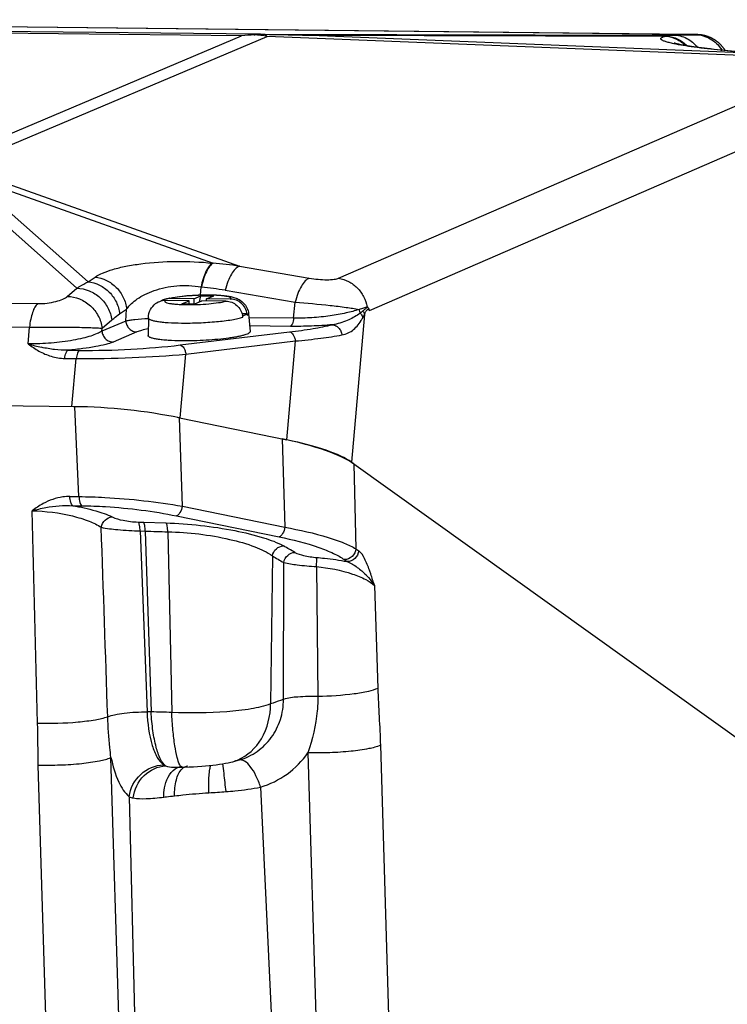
# Model space of a CAD drawing. Header units: millimetres. Extents: x 0 to 420, y 0 to 297.
# Tile 24 of 65: x 195 to 205, y 79 to 93. Entities that reach past the tile are written whole.
import ezdxf

# ---------------------------------------------------------------- set-up
doc = ezdxf.new("R2010")
doc.units = ezdxf.units.MM
doc.header["$LTSCALE"] = 23.1
doc.layers.add('COMPONENTS', color=7, linetype='CONTINUOUS')

msp = doc.modelspace()

# ---------------------------------------------------------------- linework, layer by layer
at = {"layer": 'COMPONENTS', "color": 7, "linetype": 'CONTINUOUS'}
for p, q in [((204.09118, 92.96276), (184.88158, 93.17095)), ((203.98651, 92.96409), (184.95749, 93.17021)), ((198.02607, 92.96617), (186.0568, 93.09582)), ((197.78129, 92.94252), (186.07227, 93.06935)), ((193.53738, 91.14499), (197.78129, 92.94252)), ((193.80493, 91.09851), (198.14316, 92.93598)), ((198.02607, 92.96617), (203.86328, 92.95443)), ((205.31745, 92.64825), (198.14316, 92.93598)), ((198.63754, 92.95052), (203.77819, 92.94019)), ((204.99072, 92.69572), (198.63754, 92.95052)), ((203.76315, 92.93739), (203.77819, 92.94019)), ((203.86328, 92.95443), (204.17644, 92.95919)), ((203.98651, 92.96407), (203.98796, 92.96408)), ((203.98796, 92.96406), (203.98651, 92.96407)), ((203.99517, 92.96398), (203.98796, 92.96406)), ((204.14507, 92.96184), (204.09118, 92.96276)), ((204.16595, 92.96139), (204.14507, 92.96184)), ((204.18861, 92.96078), (204.16595, 92.96139)), ((204.19623, 92.96052), (204.18861, 92.96078)), ((204.20171, 92.96031), (204.19623, 92.96052)), ((204.21289, 92.95979), (204.20904, 92.95999)), ((204.21701, 92.95955), (204.21289, 92.95979)), ((204.22147, 92.95927), (204.21701, 92.95955)), ((203.87386, 92.83145), (203.87222, 92.8318)), ((203.99483, 92.81351), (203.97497, 92.8173)), ((204.01665, 92.80953), (203.99483, 92.81351)), ((204.04043, 92.80538), (204.01665, 92.80953)), ((204.06617, 92.80107), (204.04043, 92.80538)), ((204.09389, 92.79662), (204.06617, 92.80107)), ((204.12361, 92.79205), (204.09389, 92.79662)), ((204.15534, 92.78737), (204.12361, 92.79205)), ((204.18909, 92.78259), (204.15534, 92.78737)), ((204.22488, 92.77772), (204.18909, 92.78259)), ((204.2627, 92.77279), (204.22488, 92.77772)), ((204.30255, 92.7678), (204.2627, 92.77279)), ((204.34442, 92.76278), (204.30255, 92.7678)), ((204.38828, 92.75773), (204.34442, 92.76278)), ((204.4341, 92.75267), (204.38828, 92.75773)), ((204.48186, 92.74763), (204.4341, 92.75267)), ((204.53151, 92.74261), (204.48186, 92.74763)), ((205.00597, 92.69644), (204.53151, 92.74261)), ((204.99072, 92.69572), (204.53278, 92.74028)), ((199.14858, 89.52536), (205.96015, 92.48382)), ((199.58562, 89.07164), (206.36799, 92.01741)), ((193.80493, 91.09851), (197.74964, 89.69414)), ((195.45963, 89.38368), (193.55471, 91.0723)), ((195.61706, 89.47397), (193.93981, 90.96078)), ((193.93981, 90.96078), (197.37804, 89.73672)), ((197.37104, 89.73748), (197.37804, 89.73672)), ((197.74964, 89.69414), (198.73526, 89.52527)), ((195.61706, 89.47397), (195.71564, 89.54063)), ((175.81884, 89.37334), (194.9069, 89.16658)), ((195.3245, 89.26762), (195.45963, 89.38368)), ((197.20126, 89.2884), (197.20946, 89.40173)), ((197.20946, 89.40173), (197.21646, 89.40097)), ((197.54878, 89.35443), (198.53439, 89.18556)), ((197.04128, 89.20701), (196.70204, 89.21068)), ((197.10665, 89.2347), (196.76742, 89.23837)), ((196.9405, 89.16432), (197.04128, 89.20701)), ((196.9405, 89.16432), (197.12086, 89.16237)), ((197.04305, 89.16321), (197.04128, 89.20701)), ((197.10665, 89.2347), (197.20744, 89.27738)), ((197.10665, 89.2347), (197.10959, 89.16191)), ((197.12086, 89.16237), (197.22164, 89.20505)), ((197.18815, 89.19087), (197.20744, 89.27738)), ((197.20744, 89.27738), (197.3878, 89.27543)), ((197.56088, 89.20138), (197.22164, 89.20505)), ((197.28702, 89.23274), (197.3878, 89.27543)), ((197.28817, 89.20433), (197.28702, 89.23274)), ((197.62626, 89.22907), (197.28702, 89.23274)), ((198.51441, 88.96079), (198.53439, 89.18556)), ((175.70349, 89.04258), (194.79153, 88.83582)), ((196.06245, 89.02126), (196.16103, 89.08793)), ((196.14897, 88.92117), (196.16103, 89.08793)), ((197.86196, 89.02079), (197.78926, 89.02158)), ((197.86371, 89.00154), (197.86196, 89.02079)), ((197.87938, 89.02407), (197.9027, 88.77471)), ((199.51251, 89.01533), (199.32906, 86.93148)), ((199.55936, 89.11392), (199.54935, 89.11943)), ((196.14897, 88.92117), (195.81315, 88.77893)), ((195.81611, 88.81991), (195.95124, 88.93597)), ((196.46704, 88.96703), (196.46391, 88.7166)), ((196.46704, 88.96703), (196.46704, 88.96685)), ((197.79584, 88.99311), (197.79659, 88.9931)), ((197.79833, 88.97385), (197.79659, 88.9931)), ((198.51441, 88.96079), (197.88466, 88.96761)), ((194.7745, 88.60035), (194.79153, 88.83582)), ((195.81315, 88.77893), (195.81611, 88.81991)), ((196.30532, 88.76718), (195.9695, 88.62495)), ((196.91585, 88.58349), (198.45791, 88.76838)), ((198.46844, 88.84578), (197.89547, 88.85199)), ((196.99695, 88.45516), (198.53901, 88.64006)), ((198.4163, 87.24609), (198.53901, 88.64006)), ((195.33525, 88.50951), (195.49778, 88.50775)), ((196.91489, 87.55394), (196.99695, 88.45516)), ((195.28928, 88.3945), (195.4518, 88.39274)), ((195.38998, 87.7138), (195.4518, 88.39274)), ((195.42972, 87.71337), (174.82921, 87.93652)), ((195.48869, 86.44566), (195.42972, 87.71337)), ((196.9469, 86.30851), (196.90565, 87.55584)), ((196.90565, 87.55584), (198.4163, 87.24609)), ((198.3511, 87.25946), (198.39232, 86.01214)), ((199.32906, 86.93148), (207.1886, 81.29917)), ((199.36355, 86.90677), (199.39217, 85.70844)), ((195.36111, 86.44704), (195.48869, 86.44566)), ((195.40115, 86.31744), (195.52856, 86.31606)), ((196.9469, 86.30851), (198.39232, 86.01214)), ((196.86527, 86.17338), (198.31072, 85.877)), ((196.32308, 86.08663), (196.39627, 86.08429)), ((196.35054, 85.96131), (196.44974, 83.40844)), ((196.35054, 85.96131), (196.42379, 85.95896)), ((196.39627, 86.08429), (196.71423, 86.07396)), ((196.42379, 85.95896), (196.50752, 83.40852)), ((196.7411, 85.94975), (196.79621, 83.40139)), ((199.39217, 85.70844), (199.43194, 85.67994)), ((198.21494, 85.60979), (198.19042, 83.52167)), ((199.22766, 85.55758), (199.26745, 85.52906)), ((198.37191, 83.58483), (198.37441, 85.51589)), ((198.83587, 85.45882), (198.85511, 83.62726)), ((199.65326, 85.19205), (199.70136, 83.7414)), ((196.50752, 83.40852), (196.44974, 83.40844)), ((199.73692, 82.93837), (199.97193, 75.11029)), ((196.18225, 74.6675), (195.94003, 82.76738)), ((198.71511, 82.83205), (198.95011, 75.00388)), ((195.1585, 74.56028), (194.91628, 82.66018)), ((196.84726, 82.62967), (196.90362, 82.6304)), ((196.97602, 82.63185), (197.03982, 82.63392)), ((198.04869, 82.34846), (198.44141, 73.90522)), ((196.19763, 82.21212), (196.40062, 73.69149))]:
    msp.add_line(p, q, dxfattribs=at)
for points in [[(204.20904, 92.95999), (204.20718, 92.96008), (204.20171, 92.96031)], [(204.59788, 92.73614), (204.59541, 92.74004), (204.59189, 92.74542), (204.58832, 92.75072), (204.58471, 92.75594), (204.58105, 92.76107), (204.57735, 92.76612), (204.57361, 92.77109), (204.56984, 92.77597), (204.56603, 92.78077), (204.56218, 92.78549), (204.5583, 92.79013), (204.55439, 92.7947), (204.55045, 92.79918), (204.54648, 92.80358), (204.54248, 92.80791), (204.53846, 92.81216), (204.53441, 92.81634), (204.53033, 92.82043), (204.52624, 92.82446), (204.52212, 92.82841), (204.51798, 92.83229), (204.51382, 92.83609), (204.50964, 92.83982), (204.50545, 92.84348), (204.50124, 92.84707), (204.49701, 92.85059), (204.49277, 92.85404), (204.48852, 92.85742), (204.48426, 92.86073), (204.47998, 92.86398), (204.47569, 92.86716), (204.4714, 92.87027), (204.46709, 92.87332), (204.46278, 92.8763), (204.45846, 92.87922), (204.45413, 92.88207), (204.4498, 92.88486), (204.44547, 92.88759), (204.44113, 92.89026), (204.43678, 92.89287), (204.43243, 92.89542), (204.42808, 92.89791), (204.42373, 92.90034), (204.41938, 92.90271), (204.41502, 92.90502), (204.41067, 92.90728), (204.40632, 92.90948), (204.40196, 92.91163), (204.39762, 92.91372), (204.39327, 92.91575), (204.38893, 92.91773), (204.38459, 92.91966), (204.38025, 92.92153), (204.37592, 92.92336), (204.3716, 92.92513), (204.36728, 92.92685), (204.36297, 92.92851), (204.35866, 92.93013), (204.35436, 92.9317), (204.35007, 92.93322), (204.34579, 92.9347), (204.34151, 92.93612), (204.33725, 92.9375), (204.33299, 92.93883), (204.32875, 92.94012), (204.32451, 92.94136), (204.32028, 92.94255), (204.31607, 92.9437), (204.31187, 92.94481), (204.30768, 92.94587), (204.3035, 92.94689), (204.29935, 92.94786), (204.29523, 92.94879), (204.29114, 92.94968), (204.28709, 92.95052), (204.28308, 92.95131), (204.27912, 92.95206), (204.27521, 92.95277), (204.27135, 92.95344), (204.26755, 92.95406), (204.26382, 92.95465), (204.26016, 92.95519), (204.25657, 92.9557), (204.25309, 92.95616), (204.24971, 92.95659), (204.24643, 92.95698), (204.24325, 92.95734), (204.24018, 92.95767), (204.23721, 92.95797), (204.23435, 92.95824), (204.23158, 92.95849), (204.2289, 92.95871), (204.22632, 92.95892), (204.22147, 92.95927)], [(203.97497, 92.8173), (203.95704, 92.82088), (203.94879, 92.82258), (203.94102, 92.82423), (203.93371, 92.82581), (203.92685, 92.82733), (203.92044, 92.82878), (203.91446, 92.83017), (203.90893, 92.83149), (203.90381, 92.83273), (203.89912, 92.83391), (203.89485, 92.835), (203.89099, 92.83602), (203.88754, 92.83695), (203.8845, 92.83779), (203.88187, 92.83854), (203.87964, 92.8392), (203.87781, 92.83975), (203.87637, 92.84019), (203.87576, 92.84039)], [(196.90362, 82.6304), (196.93506, 82.63095), (196.97602, 82.63185)], [(197.03982, 82.63392), (197.10171, 82.6367), (197.16122, 82.64012), (197.21824, 82.64408), (197.27289, 82.64855), (197.32507, 82.65349), (197.3747, 82.65884), (197.42212, 82.66463), (197.46763, 82.67088), (197.51116, 82.67759), (197.55293, 82.68482), (197.59336, 82.69268), (197.6314, 82.70094)], [(197.63074, 82.70079), (197.65782, 82.70714), (197.68766, 82.71447), (197.7162, 82.72183), (197.71969, 82.72275)]]:
    msp.add_lwpolyline(points, dxfattribs=at)
for centre, radius, start, end in [((198.1983, 88.96207), 4.00223, 93.431608, 95.98073), ((198.07741, 90.97864), 1.98204, 89.152933, 93.432584), ((197.80284, 90.78228), 2.18043, 81.020613, 85.9001), ((198.01034, 92.1707), 0.79562, 83.043393, 88.867151), ((197.08376, 24.17364), 68.79443, 88.705816, 89.1480007), ((204.13763, 92.48735), 0.4848, 31.716891, 32.492522), ((204.13702, 92.48698), 0.48551, 31.514047, 31.717031), ((196.9526, 84.38167), 5.37192, 81.467432, 85.457584), ((196.64098, 84.08233), 5.34968, 80.23009, 83.82462), ((196.69957, 88.9914), 0.2193, 89.355109, 103.337888), ((196.76377, 89.02566), 0.21263, 105.668997, 122.665217), ((197.01099, 88.06361), 1.20621, 101.483127, 101.719856), ((199.02968, 89.58041), 0.69071, 305.73908, 307.654647), ((199.6335, 89.11608), 0.19971, 188.806961, 204.403251), ((198.98502, 89.65097), 0.77389, 307.080704, 310.634374), ((197.54765, 88.95113), 0.25171, 5.178875, 9.599326), ((198.8047, 89.33854), 0.77737, 329.876596, 331.666795), ((195.47195, 90.84564), 2.35112, 252.743781, 257.47116), ((198.1783, 140.976), 55.04501, 268.173437, 268.503858), ((186.98191, 65.53925), 23.19884, 60.140811, 60.597023), ((208.35109, 102.6409), 19.81919, 239.24081, 239.775795), ((196.44394, 74.96297), 8.44577, 87.609495, 89.568629), ((196.94664, 82.45319), 0.18294, 104.427491, 113.721374), ((196.94473, 82.4601), 0.17578, 95.766854, 104.386167), ((197.034, 82.53005), 0.11637, 96.840578, 102.294941), ((197.49375, 83.29759), 0.61228, 282.992151, 292.181119), ((197.48017, 83.62631), 0.93476, 284.849977, 286.747195)]:
    msp.add_arc(centre, radius, start, end, dxfattribs=at)
for centre, major_axis, ratio, start_param, end_param in [((196.02428, 87.25858), (1.91173, -0.17805), 0.21939275, 1.88363438, 1.92935573), ((196.11445, 87.22268), (1.92867, -0.2034), 0.23175237, 1.17266276, 1.95806092), ((196.02428, 87.25858), (1.91173, -0.17805), 0.21939275, 7.38990893, 7.41505123), ((197.5599, 86.9263), (1.92867, -0.2034), 0.23175237, 0.3872646, 1.17266276), ((197.5255, 86.95076), (1.91175, -0.178), 0.21937862, 0.35905215, 1.10660992)]:
    msp.add_ellipse(centre, major_axis=major_axis, ratio=ratio, start_param=start_param, end_param=end_param, dxfattribs=at)
for points, knots in [([(197.95874, 92.95713), (197.96431, 92.95854), (197.98643, 92.96351), (198.00915, 92.96592), (198.02607, 92.96617)], [0, 0, 0, 0, 0.25339156, 1, 1, 1, 1]), ([(198.14316, 92.93598), (198.14019, 92.93833), (198.12853, 92.9472), (198.1162, 92.9552), (198.10671, 92.96047)], [0, 0, 0, 0, 0.25869295, 1, 1, 1, 1]), ([(203.87222, 92.8318), (203.84991, 92.83656), (203.80997, 92.84575), (203.76348, 92.85889), (203.73376, 92.86951), (203.71693, 92.87671), (203.70386, 92.8837), (203.69458, 92.89053), (203.68873, 92.89729), (203.68659, 92.90797), (203.69652, 92.91697), (203.70903, 92.92308), (203.73095, 92.9309), (203.74952, 92.93485), (203.76315, 92.93739)], [0, 0, 0, 0, 0.23707543, 0.42582773, 0.50160331, 0.56490571, 0.61591779, 0.65521821, 0.68431679, 0.70705231, 0.76062252, 0.80238821, 0.85597603, 1, 1, 1, 1]), ([(203.76315, 92.93739), (203.81383, 92.93245), (203.91514, 92.90382), (204.00053, 92.84262), (204.03732, 92.80596)], [0, 0, 0, 0, 0.49506325, 1, 1, 1, 1]), ([(203.77819, 92.94019), (203.7852, 92.94236), (203.81299, 92.94999), (203.84182, 92.95387), (203.86328, 92.95443)], [0, 0, 0, 0, 0.25475221, 1, 1, 1, 1]), ([(203.77819, 92.94019), (203.8303, 92.93511), (203.93451, 92.90509), (204.02151, 92.84079), (204.05866, 92.80236)], [0, 0, 0, 0, 0.49489823, 1, 1, 1, 1]), ([(203.86328, 92.95443), (203.92851, 92.95373), (204.06173, 92.92082), (204.16627, 92.8327), (204.20721, 92.78014)], [0, 0, 0, 0, 0.49472095, 1, 1, 1, 1]), ([(204.17644, 92.95919), (204.17946, 92.95923), (204.18362, 92.95931), (204.18876, 92.95944), (204.19143, 92.95956), (204.19368, 92.95962), (204.19459, 92.9598), (204.19585, 92.9598), (204.1953, 92.96023), (204.1944, 92.96011), (204.19279, 92.96039), (204.19044, 92.96046), (204.18588, 92.96071), (204.1784, 92.96095), (204.16734, 92.96128), (204.15358, 92.96161), (204.13021, 92.96209), (204.07712, 92.963), (204.02949, 92.9636), (203.99517, 92.96398)], [0, 0, 0, 0, 0.04121733, 0.05703134, 0.06959744, 0.07888811, 0.08488437, 0.08759409, 0.08849124, 0.09254968, 0.0999177, 0.11059383, 0.12456242, 0.16226346, 0.21271732, 0.27549638, 0.35005263, 0.53172339, 1, 1, 1, 1]), ([(204.17644, 92.95919), (204.21279, 92.9588), (204.28599, 92.94852), (204.38864, 92.9057), (204.47856, 92.83813), (204.52631, 92.77954), (204.54653, 92.74778)], [0, 0, 0, 0, 0.24603695, 0.49400001, 0.74515317, 1, 1, 1, 1]), ([(204.53278, 92.74028), (204.40744, 92.75248), (204.23006, 92.7723), (204.01066, 92.80513), (203.91632, 92.82241), (203.87386, 92.83145)], [0, 0, 0, 0, 0.56774873, 0.80430456, 1, 1, 1, 1]), ([(195.71564, 89.54063), (195.74906, 89.56323), (195.83136, 89.60481), (195.97683, 89.65479), (196.15729, 89.69781), (196.4536, 89.74514), (196.86297, 89.77032), (197.20067, 89.75586), (197.37104, 89.73748)], [0, 0, 0, 0, 0.07168564, 0.16271078, 0.27292841, 0.40086907, 0.69551777, 1, 1, 1, 1]), ([(197.37104, 89.73748), (197.35213, 89.72644), (197.31567, 89.68876), (197.27275, 89.61337), (197.23553, 89.51491), (197.21725, 89.4412), (197.20946, 89.40173)], [0, 0, 0, 0, 0.17272634, 0.40209495, 0.68259891, 1, 1, 1, 1]), ([(197.37804, 89.73672), (197.35914, 89.72568), (197.32267, 89.688), (197.27976, 89.61262), (197.24253, 89.51415), (197.22425, 89.44044), (197.21646, 89.40097)], [0, 0, 0, 0, 0.17272634, 0.40209495, 0.68259891, 1, 1, 1, 1]), ([(197.74964, 89.69414), (197.72823, 89.68688), (197.68436, 89.65279), (197.63184, 89.57747), (197.58414, 89.47493), (197.55961, 89.39666), (197.54878, 89.35443)], [0, 0, 0, 0, 0.16728449, 0.39448028, 0.6774227, 1, 1, 1, 1]), ([(195.45963, 89.38368), (195.47255, 89.39211), (195.52368, 89.42448), (195.57666, 89.45396), (195.61706, 89.47397)], [0, 0, 0, 0, 0.25499286, 1, 1, 1, 1]), ([(195.61706, 89.47397), (195.67237, 89.46873), (195.78334, 89.43664), (195.92358, 89.33447), (196.02405, 89.19113), (196.05643, 89.07815), (196.06245, 89.02126)], [0, 0, 0, 0, 0.24412179, 0.49497336, 0.74866333, 1, 1, 1, 1]), ([(195.71564, 89.54063), (195.77095, 89.5354), (195.88192, 89.50331), (196.02216, 89.40114), (196.12263, 89.25779), (196.15501, 89.14481), (196.16103, 89.08793)], [0, 0, 0, 0, 0.24412179, 0.49497336, 0.74866333, 1, 1, 1, 1]), ([(196.16103, 89.08793), (196.20077, 89.14449), (196.28477, 89.22104), (196.42093, 89.30086), (196.60362, 89.37716), (196.87097, 89.43155), (197.097, 89.42292), (197.20946, 89.40173)], [0, 0, 0, 0, 0.18147692, 0.29081276, 0.41415252, 0.69954724, 1, 1, 1, 1]), ([(198.73526, 89.52527), (198.71384, 89.51801), (198.66997, 89.48392), (198.61746, 89.4086), (198.56976, 89.30606), (198.54523, 89.22779), (198.53439, 89.18556)], [0, 0, 0, 0, 0.16728448, 0.39448027, 0.6774227, 1, 1, 1, 1]), ([(198.73526, 89.52527), (198.77688, 89.51814), (198.85995, 89.50786), (198.9769, 89.50264), (199.06434, 89.50637), (199.11888, 89.51549), (199.13998, 89.52162), (199.14858, 89.52536)], [0, 0, 0, 0, 0.30415765, 0.60196511, 0.84274008, 0.93246018, 1, 1, 1, 1]), ([(199.14858, 89.52536), (199.1972, 89.51775), (199.29357, 89.48551), (199.41613, 89.39398), (199.5069, 89.26849), (199.54035, 89.16987), (199.54935, 89.11943)], [0, 0, 0, 0, 0.24381418, 0.49307115, 0.74615171, 1, 1, 1, 1]), ([(195.45963, 89.38368), (195.51814, 89.38314), (195.63775, 89.35801), (195.79225, 89.25921), (195.90558, 89.11337), (195.94368, 88.99543), (195.95124, 88.93597)], [0, 0, 0, 0, 0.24402828, 0.4958465, 0.75003835, 1, 1, 1, 1]), ([(197.62626, 89.22907), (197.62786, 89.2307), (197.63056, 89.23405), (197.63148, 89.24346), (197.61854, 89.25411), (197.59586, 89.26221), (197.56054, 89.2705), (197.51437, 89.2771), (197.45796, 89.28238), (197.39313, 89.28589), (197.32166, 89.28758), (197.24563, 89.28737), (197.14151, 89.28455), (197.01659, 89.2769), (196.88304, 89.26192), (196.80191, 89.24748), (196.76742, 89.23837)], [0, 0, 0, 0, 0.00773427, 0.01401999, 0.02979001, 0.0572735, 0.09784155, 0.15092231, 0.21523237, 0.28904788, 0.37032049, 0.45676197, 0.54592212, 0.7222447, 0.87942773, 1, 1, 1, 1]), ([(196.77086, 89.24568), (196.81843, 89.25534), (196.92235, 89.27048), (197.08573, 89.28459), (197.25673, 89.29103), (197.41893, 89.28917), (197.54244, 89.28024), (197.62938, 89.26626), (197.69028, 89.25072), (197.7531, 89.22366), (197.81408, 89.17682), (197.86161, 89.10807), (197.87673, 89.05243), (197.87938, 89.02407)], [0, 0, 0, 0, 0.11784735, 0.25462932, 0.39802345, 0.53311668, 0.64834513, 0.69823804, 0.74675117, 0.80059325, 0.86325127, 0.93083033, 1, 1, 1, 1]), ([(194.9069, 89.16658), (194.89116, 89.15326), (194.86256, 89.11349), (194.83099, 89.03862), (194.80603, 88.94341), (194.7955, 88.87324), (194.79154, 88.83582)], [0, 0, 0, 0, 0.17365046, 0.40328143, 0.68309085, 1, 1, 1, 1]), ([(194.9069, 89.16658), (194.95116, 89.1661), (195.03782, 89.17164), (195.15688, 89.19344), (195.24318, 89.22075), (195.29589, 89.24679), (195.31622, 89.26051), (195.3245, 89.26762)], [0, 0, 0, 0, 0.3047929, 0.59576659, 0.83213497, 0.92484952, 1, 1, 1, 1]), ([(195.3245, 89.26762), (195.38301, 89.26708), (195.50262, 89.24195), (195.65712, 89.14316), (195.77045, 88.99731), (195.80856, 88.87937), (195.81611, 88.81991)], [0, 0, 0, 0, 0.24402828, 0.4958465, 0.75003835, 1, 1, 1, 1]), ([(196.46704, 88.96703), (196.46753, 89.00653), (196.48748, 89.0843), (196.53967, 89.14418), (196.56926, 89.16687)], [0, 0, 0, 0, 0.5144489, 1, 1, 1, 1]), ([(196.70204, 89.21068), (196.70044, 89.20905), (196.69774, 89.2057), (196.69682, 89.19629), (196.70976, 89.18564), (196.73244, 89.17754), (196.76776, 89.16925), (196.81393, 89.16265), (196.87033, 89.15737), (196.93517, 89.15386), (197.00664, 89.15217), (197.08267, 89.15238), (197.18678, 89.1552), (197.31171, 89.16284), (197.44526, 89.17783), (197.52638, 89.19226), (197.56088, 89.20138)], [0, 0, 0, 0, 0.00773427, 0.01401999, 0.02979001, 0.0572735, 0.09784155, 0.15092231, 0.21523237, 0.28904788, 0.37032049, 0.45676197, 0.54592212, 0.7222447, 0.87942773, 1, 1, 1, 1]), ([(196.70635, 89.23039), (196.71109, 89.23171), (196.73084, 89.23698), (196.75078, 89.24152), (196.76598, 89.24467)], [0, 0, 0, 0, 0.24037553, 1, 1, 1, 1]), ([(197.56088, 89.20138), (197.58826, 89.20108), (197.64408, 89.19004), (197.71706, 89.14495), (197.77155, 89.07696), (197.79103, 89.02152), (197.79584, 88.99311)], [0, 0, 0, 0, 0.24245846, 0.4911332, 0.74486395, 1, 1, 1, 1]), ([(197.86121, 89.0208), (197.85641, 89.0492), (197.83693, 89.10465), (197.78243, 89.17264), (197.70945, 89.21773), (197.65363, 89.22877), (197.62626, 89.22907)], [0, 0, 0, 0, 0.25513605, 0.5088668, 0.75754154, 1, 1, 1, 1]), ([(198.53439, 89.18556), (198.69934, 89.17507), (198.93979, 89.15391), (199.24011, 89.1172), (199.37586, 89.09654), (199.43614, 89.08551)], [0, 0, 0, 0, 0.5463182, 0.79742204, 1, 1, 1, 1]), ([(195.95124, 88.93597), (195.96034, 88.94378), (195.99619, 88.97376), (196.03367, 89.0018), (196.06245, 89.02126)], [0, 0, 0, 0, 0.25654363, 1, 1, 1, 1]), ([(197.86196, 89.02079), (197.85374, 89.01513), (197.83218, 89.00475), (197.80974, 88.9971), (197.79659, 88.9931)], [0, 0, 0, 0, 0.42083361, 1, 1, 1, 1]), ([(197.86371, 89.00154), (197.86623, 89.00328), (197.87352, 89.00872), (197.87996, 89.01782), (197.87938, 89.02407)], [0, 0, 0, 0, 0.32841865, 1, 1, 1, 1]), ([(199.43614, 89.08551), (199.37761, 89.0648), (199.24306, 89.02876), (199.02128, 88.98975), (198.77314, 88.96467), (198.60065, 88.95954), (198.51441, 88.96079)], [0, 0, 0, 0, 0.19945131, 0.44629142, 0.7228962, 1, 1, 1, 1]), ([(199.43312, 89.01977), (199.38229, 88.98317), (199.26341, 88.91796), (199.13293, 88.87927), (199.06187, 88.86868)], [0, 0, 0, 0, 0.46576141, 1, 1, 1, 1]), ([(199.54935, 89.11943), (199.53348, 89.11258), (199.49603, 89.09992), (199.45776, 89.09034), (199.43614, 89.08551)], [0, 0, 0, 0, 0.43826799, 1, 1, 1, 1]), ([(199.45163, 89.03357), (199.4561, 89.02882), (199.47214, 89.00988), (199.48408, 88.98723), (199.48895, 88.9696)], [0, 0, 0, 0, 0.26301888, 1, 1, 1, 1]), ([(199.489, 89.06368), (199.50137, 89.0743), (199.52258, 89.09342), (199.54704, 89.11084), (199.55927, 89.11398)], [0, 0, 0, 0, 0.56341647, 1, 1, 1, 1]), ([(199.489, 89.06368), (199.49177, 89.05991), (199.5018, 89.04498), (199.5092, 89.02821), (199.51251, 89.01533)], [0, 0, 0, 0, 0.26041523, 1, 1, 1, 1]), ([(199.51251, 89.01533), (199.51512, 89.02113), (199.52035, 89.03249), (199.52837, 89.04888), (199.53661, 89.06371), (199.54505, 89.0757), (199.5549, 89.084), (199.56654, 89.08443), (199.57649, 89.0791), (199.58254, 89.07432), (199.58562, 89.07164)], [0, 0, 0, 0, 0.16611664, 0.32672883, 0.47686264, 0.60789378, 0.71131216, 0.79845795, 0.8933006, 1, 1, 1, 1]), ([(199.58562, 89.07164), (199.58239, 89.08054), (199.57703, 89.09311), (199.56766, 89.10708), (199.56224, 89.11233), (199.55936, 89.11392)], [0, 0, 0, 0, 0.5627892, 0.80446628, 1, 1, 1, 1]), ([(196.46684, 88.95459), (196.4032, 88.95043), (196.31538, 88.94369), (196.2095, 88.93131), (196.16717, 88.92476), (196.14897, 88.92117)], [0, 0, 0, 0, 0.59836878, 0.82595598, 1, 1, 1, 1]), ([(196.14897, 88.92117), (196.15051, 88.90095), (196.16104, 88.86075), (196.1964, 88.81028), (196.24655, 88.77599), (196.286, 88.76739), (196.30532, 88.76718)], [0, 0, 0, 0, 0.25449303, 0.5085202, 0.75763867, 1, 1, 1, 1]), ([(196.46704, 88.96685), (196.46704, 88.96125), (196.47382, 88.95226), (196.48633, 88.94447), (196.50779, 88.93467), (196.54443, 88.92447), (196.59924, 88.91419), (196.66733, 88.90569), (196.77981, 88.89642), (196.86966, 88.89358), (196.9326, 88.8929)], [0, 0, 0, 0, 0.03489101, 0.06063546, 0.09335119, 0.18072273, 0.29707317, 0.44045963, 0.60793982, 1, 1, 1, 1]), ([(196.9326, 88.8929), (197.01537, 88.892), (197.18085, 88.89489), (197.41801, 88.91032), (197.60108, 88.93181), (197.72422, 88.95438), (197.77573, 88.96698), (197.79833, 88.97385)], [0, 0, 0, 0, 0.28490221, 0.56926185, 0.81772307, 0.91870324, 1, 1, 1, 1]), ([(198.45791, 88.76838), (198.56853, 88.78165), (198.77079, 88.80971), (198.97153, 88.84771), (199.06187, 88.86868)], [0, 0, 0, 0, 0.54572829, 1, 1, 1, 1]), ([(198.51441, 88.96079), (198.51164, 88.93466), (198.50502, 88.89878), (198.48655, 88.86054), (198.47459, 88.84839), (198.46844, 88.84578)], [0, 0, 0, 0, 0.61925315, 0.8424442, 1, 1, 1, 1]), ([(199.06187, 88.86868), (198.963, 88.86016), (198.76528, 88.848), (198.5672, 88.84471), (198.46844, 88.84578)], [0, 0, 0, 0, 0.50119113, 1, 1, 1, 1]), ([(199.06187, 88.86868), (199.07769, 88.86771), (199.1104, 88.85809), (199.15143, 88.82563), (199.18182, 88.77949), (199.19279, 88.74321), (199.19568, 88.72446)], [0, 0, 0, 0, 0.22547977, 0.46918169, 0.73021213, 1, 1, 1, 1]), ([(199.19573, 88.72448), (199.2261, 88.72995), (199.28497, 88.74894), (199.362, 88.80025), (199.42606, 88.86822), (199.46099, 88.92066), (199.47709, 88.9484)], [0, 0, 0, 0, 0.24955248, 0.49250832, 0.74069615, 1, 1, 1, 1]), ([(195.81315, 88.77893), (195.79183, 88.76523), (195.73982, 88.73952), (195.64859, 88.70671), (195.53575, 88.67608), (195.35111, 88.63807), (195.09517, 88.6063), (194.8827, 88.59841), (194.7745, 88.60035)], [0, 0, 0, 0, 0.07150571, 0.16289521, 0.27335835, 0.40109365, 0.6946184, 1, 1, 1, 1]), ([(194.79153, 88.83582), (194.89495, 88.83689), (195.09934, 88.83756), (195.38694, 88.83513), (195.60229, 88.83053), (195.73941, 88.82498), (195.79336, 88.82181), (195.81611, 88.81991)], [0, 0, 0, 0, 0.30272413, 0.59828205, 0.84184431, 0.93317058, 1, 1, 1, 1]), ([(195.81315, 88.77893), (195.81469, 88.75871), (195.82522, 88.71852), (195.86058, 88.66804), (195.91073, 88.63376), (195.95019, 88.62516), (195.9695, 88.62495)], [0, 0, 0, 0, 0.25449303, 0.5085202, 0.75763867, 1, 1, 1, 1]), ([(196.46505, 88.80966), (196.43375, 88.80384), (196.37981, 88.79232), (196.3268, 88.77628), (196.30532, 88.76718)], [0, 0, 0, 0, 0.57709632, 1, 1, 1, 1]), ([(197.9027, 88.7747), (197.90365, 88.76443), (197.88442, 88.74861), (197.85717, 88.73603), (197.82195, 88.72354), (197.77832, 88.71181), (197.72582, 88.70027), (197.66556, 88.6894), (197.5722, 88.67535), (197.44305, 88.66084), (197.22245, 88.64433), (197.05224, 88.63985), (196.93818, 88.64108)], [0, 0, 0, 0, 0.0313206, 0.05937791, 0.09654999, 0.14264028, 0.19715569, 0.25941196, 0.32857171, 0.48367327, 0.65377436, 1, 1, 1, 1]), ([(198.45791, 88.76838), (198.47877, 88.76418), (198.50635, 88.73355), (198.52781, 88.68674), (198.53601, 88.65623), (198.53901, 88.64006)], [0, 0, 0, 0, 0.40571355, 0.68630396, 1, 1, 1, 1]), ([(195.9695, 88.62495), (195.93662, 88.61102), (195.85527, 88.58655), (195.71312, 88.55652), (195.53529, 88.52966), (195.40515, 88.51573), (195.33525, 88.50951)], [0, 0, 0, 0, 0.16573996, 0.39266926, 0.67429223, 1, 1, 1, 1]), ([(196.93818, 88.64108), (196.87398, 88.64178), (196.78234, 88.64468), (196.66762, 88.65415), (196.59822, 88.66282), (196.5424, 88.67333), (196.50511, 88.68374), (196.48331, 88.69375), (196.47063, 88.7017), (196.46384, 88.71091), (196.46391, 88.7166)], [0, 0, 0, 0, 0.39244109, 0.56002837, 0.70345623, 0.81975513, 0.9069878, 0.93960487, 0.96524359, 1, 1, 1, 1]), ([(198.53901, 88.64006), (198.65908, 88.65116), (198.87862, 88.67467), (199.09715, 88.70671), (199.19573, 88.72448)], [0, 0, 0, 0, 0.54624417, 1, 1, 1, 1]), ([(194.92354, 88.4986), (194.9787, 88.46741), (195.09676, 88.41551), (195.22488, 88.3952), (195.28928, 88.3945)], [0, 0, 0, 0, 0.49596541, 1, 1, 1, 1]), ([(195.33526, 88.50951), (195.2721, 88.50744), (195.14631, 88.51491), (195.02268, 88.53704), (194.96192, 88.55051)], [0, 0, 0, 0, 0.50382911, 1, 1, 1, 1]), ([(195.28928, 88.3945), (195.29205, 88.42063), (195.29868, 88.45651), (195.31714, 88.49476), (195.3291, 88.5069), (195.33526, 88.50951)], [0, 0, 0, 0, 0.61925263, 0.84244431, 1, 1, 1, 1]), ([(195.49778, 88.50775), (195.49162, 88.50514), (195.47966, 88.493), (195.4612, 88.45475), (195.45457, 88.41887), (195.4518, 88.39274)], [0, 0, 0, 0, 0.1575558, 0.38074685, 1, 1, 1, 1]), ([(195.4518, 88.39274), (195.7145, 88.39024), (196.23026, 88.39969), (196.74511, 88.43194), (196.99695, 88.45516)], [0, 0, 0, 0, 0.50950446, 1, 1, 1, 1]), ([(195.49778, 88.50775), (195.73923, 88.50513), (196.21302, 88.51705), (196.68537, 88.55585), (196.91585, 88.58349)], [0, 0, 0, 0, 0.50986352, 1, 1, 1, 1]), ([(196.91585, 88.58349), (196.93671, 88.57928), (196.96429, 88.54865), (196.98575, 88.50184), (196.99394, 88.47133), (196.99695, 88.45516)], [0, 0, 0, 0, 0.40571355, 0.68630396, 1, 1, 1, 1]), ([(195.36111, 86.44704), (195.32813, 86.4474), (195.19738, 86.4389), (195.07084, 86.39315), (194.98499, 86.34666)], [0, 0, 0, 0, 0.25249353, 1, 1, 1, 1]), ([(195.40098, 86.31744), (195.38639, 86.3279), (195.36847, 86.37478), (195.3624, 86.41911), (195.3611, 86.44704)], [0, 0, 0, 0, 0.39108419, 1, 1, 1, 1]), ([(195.48869, 86.44566), (195.61039, 86.44434), (196.09865, 86.42733), (196.58586, 86.37328), (196.9469, 86.30851)], [0, 0, 0, 0, 0.24915261, 1, 1, 1, 1]), ([(195.48869, 86.44566), (195.48998, 86.41773), (195.49605, 86.3734), (195.51397, 86.32652), (195.52856, 86.31606)], [0, 0, 0, 0, 0.60891552, 1, 1, 1, 1]), ([(194.82757, 86.24391), (195.01872, 86.24272), (195.29357, 86.20768), (195.61659, 86.11027), (195.75006, 86.0477), (195.803, 86.01242)], [0, 0, 0, 0, 0.56683686, 0.81134211, 1, 1, 1, 1]), ([(195.40115, 86.31744), (195.50998, 86.29891), (195.69873, 86.25818), (195.88287, 86.19584), (195.95657, 86.15851)], [0, 0, 0, 0, 0.5719701, 1, 1, 1, 1]), ([(195.52856, 86.31606), (195.64035, 86.31485), (196.08853, 86.29757), (196.53546, 86.24101), (196.86527, 86.17338)], [0, 0, 0, 0, 0.24927818, 1, 1, 1, 1]), ([(196.94688, 86.30851), (196.93993, 86.27736), (196.92256, 86.22728), (196.88609, 86.18028), (196.86527, 86.17338)], [0, 0, 0, 0, 0.59272069, 1, 1, 1, 1]), ([(195.80299, 86.01243), (195.8095, 86.05057), (195.84611, 86.12208), (195.92051, 86.15749), (195.95657, 86.15851)], [0, 0, 0, 0, 0.51751273, 1, 1, 1, 1]), ([(195.95657, 86.15851), (196.00419, 86.13437), (196.1274, 86.10387), (196.25147, 86.08893), (196.32308, 86.08663)], [0, 0, 0, 0, 0.4269881, 1, 1, 1, 1]), ([(195.803, 86.01243), (195.87928, 85.9954), (196.06229, 85.97556), (196.24528, 85.96401), (196.35054, 85.96131)], [0, 0, 0, 0, 0.42600561, 1, 1, 1, 1]), ([(196.35054, 85.96131), (196.35, 85.98819), (196.34574, 86.02985), (196.33489, 86.07538), (196.32308, 86.08663)], [0, 0, 0, 0, 0.6222699, 1, 1, 1, 1]), ([(196.42376, 85.95896), (196.42325, 85.98584), (196.41901, 86.02751), (196.40811, 86.07304), (196.39627, 86.08429)], [0, 0, 0, 0, 0.622162, 1, 1, 1, 1]), ([(196.71423, 86.07396), (197.04043, 86.06316), (197.50545, 86.01387), (198.0559, 85.88284), (198.28295, 85.79966), (198.37136, 85.74981)], [0, 0, 0, 0, 0.57659745, 0.82069697, 1, 1, 1, 1]), ([(196.7411, 85.94976), (196.74056, 85.9764), (196.73637, 86.01766), (196.72582, 86.06274), (196.71423, 86.07396)], [0, 0, 0, 0, 0.62284003, 1, 1, 1, 1]), ([(198.39233, 86.01213), (198.38538, 85.98098), (198.36801, 85.9309), (198.33154, 85.8839), (198.31072, 85.877)], [0, 0, 0, 0, 0.59272069, 1, 1, 1, 1]), ([(198.39232, 86.01214), (198.59772, 85.97528), (198.88086, 85.91402), (199.21195, 85.80098), (199.34033, 85.74078), (199.39217, 85.70844)], [0, 0, 0, 0, 0.5967553, 0.82528554, 1, 1, 1, 1]), ([(196.7411, 85.94975), (197.03352, 85.94205), (197.4513, 85.89419), (197.94106, 85.75606), (198.14008, 85.66402), (198.21494, 85.60979)], [0, 0, 0, 0, 0.57487798, 0.81832397, 1, 1, 1, 1]), ([(198.31072, 85.877), (198.49988, 85.83821), (198.76076, 85.77337), (199.06377, 85.65449), (199.18075, 85.59119), (199.22766, 85.55758)], [0, 0, 0, 0, 0.59365613, 0.82259282, 1, 1, 1, 1]), ([(198.21494, 85.60979), (198.22233, 85.6471), (198.26085, 85.71687), (198.33537, 85.7493), (198.37136, 85.74981)], [0, 0, 0, 0, 0.51378511, 1, 1, 1, 1]), ([(199.39215, 85.70846), (199.38769, 85.66844), (199.34845, 85.59052), (199.26689, 85.55715), (199.22766, 85.55758)], [0, 0, 0, 0, 0.50651292, 1, 1, 1, 1]), ([(199.43194, 85.67994), (199.42748, 85.63992), (199.38825, 85.562), (199.30669, 85.52863), (199.26746, 85.52906)], [0, 0, 0, 0, 0.50651296, 1, 1, 1, 1]), ([(199.58293, 85.40709), (199.56291, 85.46306), (199.5247, 85.55896), (199.46876, 85.65355), (199.43194, 85.67994)], [0, 0, 0, 0, 0.56750828, 1, 1, 1, 1]), ([(198.37442, 85.51588), (198.38127, 85.55377), (198.41973, 85.62506), (198.49538, 85.65804), (198.53192, 85.65849)], [0, 0, 0, 0, 0.51302355, 1, 1, 1, 1]), ([(198.53192, 85.65849), (198.56979, 85.63674), (198.67336, 85.6076), (198.77762, 85.59169), (198.83948, 85.5867)], [0, 0, 0, 0, 0.41301614, 1, 1, 1, 1]), ([(198.83591, 85.45882), (198.83785, 85.4862), (198.8394, 85.52864), (198.84189, 85.57168), (198.83948, 85.58669)], [0, 0, 0, 0, 0.64346317, 1, 1, 1, 1]), ([(198.83948, 85.5867), (198.87623, 85.58373), (199.01958, 85.57018), (199.16227, 85.54931), (199.26745, 85.52906)], [0, 0, 0, 0, 0.25606695, 1, 1, 1, 1]), ([(198.37441, 85.51589), (198.43593, 85.49936), (198.59029, 85.47827), (198.74461, 85.46417), (198.83587, 85.45882)], [0, 0, 0, 0, 0.41067357, 1, 1, 1, 1]), ([(198.83587, 85.45882), (199.0079, 85.44143), (199.24672, 85.39545), (199.51619, 85.28843), (199.61726, 85.22614), (199.65326, 85.19204)], [0, 0, 0, 0, 0.59662163, 0.82887409, 1, 1, 1, 1]), ([(199.26746, 85.52906), (199.31901, 85.50986), (199.41327, 85.45126), (199.49625, 85.37989), (199.53441, 85.34125)], [0, 0, 0, 0, 0.50316465, 1, 1, 1, 1]), ([(199.65326, 85.19205), (199.63628, 85.24644), (199.61377, 85.31844), (199.58914, 85.38973), (199.58293, 85.40709)], [0, 0, 0, 0, 0.75553894, 1, 1, 1, 1]), ([(199.53442, 85.34124), (199.5462, 85.32932), (199.58977, 85.28291), (199.62865, 85.23195), (199.65327, 85.19204)], [0, 0, 0, 0, 0.26333928, 1, 1, 1, 1]), ([(199.70137, 83.7414), (199.65963, 83.72103), (199.54801, 83.69068), (199.26658, 83.64316), (199.02645, 83.62925), (198.8551, 83.62727)], [0, 0, 0, 0, 0.1625079, 0.40048766, 1, 1, 1, 1]), ([(198.85511, 83.62726), (198.76134, 83.62951), (198.59972, 83.62443), (198.43679, 83.60606), (198.37191, 83.5848)], [0, 0, 0, 0, 0.57874882, 1, 1, 1, 1]), ([(198.8551, 83.62726), (198.85568, 83.55887), (198.84509, 83.28873), (198.78067, 83.02274), (198.71518, 82.83214)], [0, 0, 0, 0, 0.25336376, 1, 1, 1, 1]), ([(198.19042, 83.52167), (198.10117, 83.48961), (197.89527, 83.44321), (197.42964, 83.39089), (197.05457, 83.38919), (196.79621, 83.40139)], [0, 0, 0, 0, 0.20244227, 0.44786674, 1, 1, 1, 1]), ([(197.7249, 82.73062), (197.86351, 82.78715), (198.11365, 83.02586), (198.18755, 83.35218), (198.19042, 83.52167)], [0, 0, 0, 0, 0.46896215, 1, 1, 1, 1]), ([(197.74952, 82.7312), (197.83862, 82.75806), (198.00976, 82.84008), (198.21298, 83.04013), (198.34258, 83.29723), (198.37172, 83.48879), (198.37191, 83.58483)], [0, 0, 0, 0, 0.24737681, 0.4943997, 0.74470451, 1, 1, 1, 1]), ([(198.37191, 83.58483), (198.35814, 83.58024), (198.29749, 83.55963), (198.2371, 83.53825), (198.19042, 83.52167)], [0, 0, 0, 0, 0.22662765, 1, 1, 1, 1]), ([(194.90649, 83.25113), (195.09625, 83.24501), (195.36935, 83.25242), (195.69844, 83.29251), (195.8381, 83.32162), (195.8943, 83.34143)], [0, 0, 0, 0, 0.57235679, 0.82035394, 1, 1, 1, 1]), ([(195.8943, 83.34143), (195.92547, 83.35421), (196.00312, 83.37395), (196.18807, 83.40249), (196.34214, 83.4098), (196.44974, 83.40843)], [0, 0, 0, 0, 0.17992311, 0.42521064, 1, 1, 1, 1]), ([(195.94004, 82.76736), (195.9339, 82.81354), (195.91158, 83.00426), (195.89935, 83.19609), (195.89431, 83.34144)], [0, 0, 0, 0, 0.2425948, 1, 1, 1, 1]), ([(196.44974, 83.40844), (196.45484, 83.24907), (196.4812, 83.02602), (196.57846, 82.77749), (196.64479, 82.68938), (196.68163, 82.66232)], [0, 0, 0, 0, 0.59900439, 0.82830726, 1, 1, 1, 1]), ([(196.71011, 82.64716), (196.67808, 82.6707), (196.62378, 82.75983), (196.56866, 82.92751), (196.52647, 83.15215), (196.51134, 83.31892), (196.50663, 83.40851)], [0, 0, 0, 0, 0.14875742, 0.37344843, 0.66423088, 1, 1, 1, 1]), ([(196.91074, 82.66276), (196.89277, 82.69455), (196.86626, 82.78526), (196.83547, 82.94806), (196.81102, 83.16076), (196.80029, 83.31744), (196.79621, 83.40139)], [0, 0, 0, 0, 0.14592523, 0.37229814, 0.66410418, 1, 1, 1, 1]), ([(199.73692, 82.93837), (199.68583, 82.9146), (199.54695, 82.8825), (199.30819, 82.84899), (199.02064, 82.83043), (198.81742, 82.82901), (198.71511, 82.83198)], [0, 0, 0, 0, 0.16378655, 0.40948655, 0.70246842, 1, 1, 1, 1]), ([(194.91628, 82.66018), (195.01906, 82.65718), (195.22313, 82.65862), (195.51167, 82.67731), (195.75058, 82.71109), (195.88938, 82.74334), (195.94003, 82.76739)], [0, 0, 0, 0, 0.29828518, 0.59178568, 0.83731692, 1, 1, 1, 1]), ([(195.94003, 82.76738), (195.96571, 82.64868), (196.02236, 82.45094), (196.13157, 82.26551), (196.19763, 82.21212)], [0, 0, 0, 0, 0.58843585, 1, 1, 1, 1]), ([(198.04869, 82.34846), (198.18133, 82.38865), (198.43629, 82.51431), (198.63484, 82.71766), (198.71511, 82.83205)], [0, 0, 0, 0, 0.49792838, 1, 1, 1, 1]), ([(196.19765, 82.21209), (196.21147, 82.32969), (196.32792, 82.55831), (196.56543, 82.66002), (196.68163, 82.66233)], [0, 0, 0, 0, 0.50465292, 1, 1, 1, 1]), ([(196.25291, 82.19606), (196.26692, 82.31208), (196.37208, 82.5353), (196.59944, 82.64321), (196.71011, 82.64716)], [0, 0, 0, 0, 0.51343493, 1, 1, 1, 1]), ([(196.71011, 82.64716), (196.71899, 82.64359), (196.76357, 82.63047), (196.81056, 82.62929), (196.84726, 82.62967)], [0, 0, 0, 0, 0.2067726, 1, 1, 1, 1]), ([(196.94682, 82.63119), (196.94376, 82.63114), (196.92718, 82.63518), (196.91734, 82.6511), (196.91074, 82.66276)], [0, 0, 0, 0, 0.18591483, 1, 1, 1, 1]), ([(197.31982, 82.26884), (197.31679, 82.34954), (197.31618, 82.46056), (197.33034, 82.58963), (197.34103, 82.63851), (197.34928, 82.65635)], [0, 0, 0, 0, 0.62061978, 0.8489264, 1, 1, 1, 1]), ([(197.56167, 82.28526), (197.5529, 82.37065), (197.53767, 82.50169), (197.52429, 82.63322), (197.51584, 82.6786)], [0, 0, 0, 0, 0.65026819, 1, 1, 1, 1]), ([(198.04869, 82.34846), (198.03071, 82.40365), (197.99067, 82.5047), (197.91491, 82.63024), (197.83965, 82.71458), (197.77362, 82.7373), (197.74952, 82.73121)], [0, 0, 0, 0, 0.34022383, 0.63450043, 0.85427642, 1, 1, 1, 1]), ([(196.6841, 82.20729), (196.68409, 82.25036), (196.69528, 82.39374), (196.75904, 82.55087), (196.84607, 82.60624)], [0, 0, 0, 0, 0.29454795, 1, 1, 1, 1]), ([(196.83745, 82.22565), (196.83504, 82.30177), (196.84546, 82.43547), (196.90075, 82.56552), (196.94203, 82.60565)], [0, 0, 0, 0, 0.56949773, 1, 1, 1, 1]), ([(197.56167, 82.28527), (197.60342, 82.2886), (197.7665, 82.30303), (197.92914, 82.32483), (198.04869, 82.34846)], [0, 0, 0, 0, 0.25574042, 1, 1, 1, 1]), ([(196.25291, 82.19606), (196.31289, 82.1841), (196.45867, 82.18306), (196.60168, 82.19781), (196.6841, 82.20729)], [0, 0, 0, 0, 0.42434254, 1, 1, 1, 1]), ([(196.6841, 82.20729), (196.69647, 82.20871), (196.7476, 82.21471), (196.7987, 82.22101), (196.83745, 82.22565)], [0, 0, 0, 0, 0.24189007, 1, 1, 1, 1]), ([(196.83745, 82.22565), (196.87551, 82.23021), (197.03597, 82.24807), (197.19696, 82.26111), (197.31982, 82.26884)], [0, 0, 0, 0, 0.23747739, 1, 1, 1, 1])]:
    msp.add_open_spline(points, degree=3, knots=knots, dxfattribs=at)
for points in [[(204.53278, 92.74028), (204.53778, 92.74122), (204.54296, 92.74149), (204.54803, 92.74099)], [(196.56926, 89.16687), (196.5926, 89.18478), (196.62036, 89.19795), (196.64898, 89.20478)], [(196.76742, 89.23837), (196.74688, 89.23859), (196.72611, 89.23593), (196.70634, 89.23039)], [(199.48895, 88.9696), (199.49709, 88.98469), (199.50489, 88.99997), (199.51251, 89.01533)], [(194.7745, 88.60035), (194.82157, 88.5629), (194.87117, 88.52821), (194.92354, 88.4986)], [(194.98499, 86.34666), (194.92988, 86.31683), (194.87681, 86.28265), (194.82757, 86.24388)], [(194.90649, 83.25113), (194.87945, 84.24869), (194.85311, 85.24628), (194.82757, 86.24388)], [(194.82761, 86.24391), (194.89115, 86.26291), (194.95591, 86.27796), (195.02105, 86.29038)], [(195.02105, 86.29038), (195.14577, 86.31417), (195.27442, 86.32755), (195.40098, 86.31744)], [(195.8943, 83.34143), (195.86364, 84.23176), (195.83321, 85.12209), (195.803, 86.01243)], [(199.70136, 83.7414), (199.71019, 83.47361), (199.72891, 83.20619), (199.73692, 82.93837)], [(194.91628, 82.66018), (194.91032, 82.8571), (194.91176, 83.05419), (194.90649, 83.25113)], [(196.68163, 82.66232), (196.6903, 82.65596), (196.70008, 82.65103), (196.71011, 82.64716)], [(196.84607, 82.60624), (196.85468, 82.61171), (196.86371, 82.61658), (196.87305, 82.62068)], [(196.94203, 82.60565), (196.94863, 82.61207), (196.95573, 82.61802), (196.96329, 82.62327)], [(196.96329, 82.62327), (196.96814, 82.62664), (196.9732, 82.62974), (196.97844, 82.63248)], [(196.98577, 82.63602), (196.99329, 82.63937), (197.00118, 82.642), (197.00922, 82.64375)], [(196.19763, 82.2121), (196.2154, 82.20487), (196.2341, 82.19982), (196.25291, 82.19606)], [(197.31982, 82.26884), (197.40046, 82.27392), (197.48112, 82.27883), (197.56167, 82.28527)]]:
    msp.add_open_spline(points, degree=3, dxfattribs=at)

doc.saveas('drawing.dxf')
